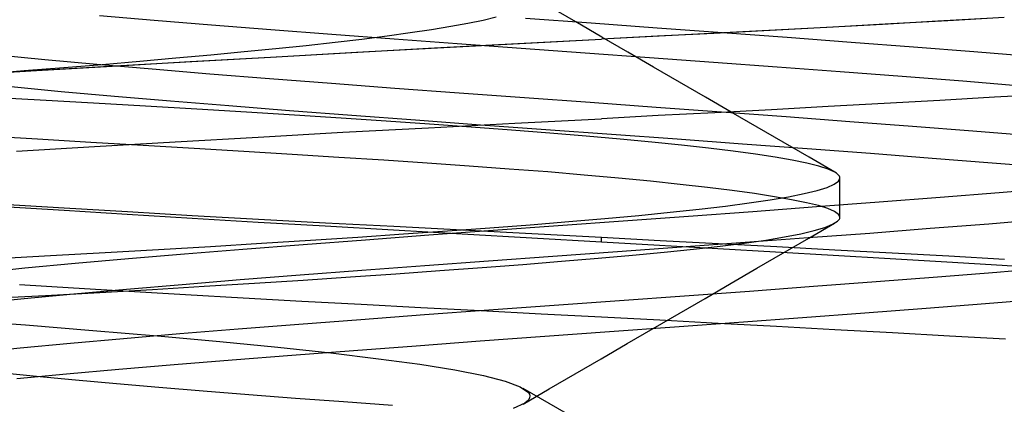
# Model space of a CAD drawing. Header units: millimetres. Extents: x 0 to 93, y -1.2 to 50.
# Tile 78 of 140: x 84.867 to 86.108, y 2.465 to 2.95. Entities that reach past the tile are written whole.
import ezdxf

# ---------------------------------------------------------------- set-up
doc = ezdxf.new("R2010")
doc.units = ezdxf.units.MM
doc.layers.add('MAIN-1', color=7, linetype='Continuous')
doc.layers.add('MAIN-2', color=7, linetype='Continuous')

msp = doc.modelspace()

# ---------------------------------------------------------------- linework, layer by layer
at = {"layer": 'MAIN-1'}
for p, q in [((86.1626, 2.8557), (86.0952, 2.8518)), ((85.9564, 2.8439), (85.8856, 2.8401)), ((86.0263, 2.8479), (85.9564, 2.8439)), ((86.0952, 2.8518), (86.0263, 2.8479)), ((85.6715, 2.8287), (85.6, 2.8249)), ((85.743, 2.8324), (85.6715, 2.8287)), ((85.8144, 2.8362), (85.743, 2.8324)), ((85.8856, 2.8401), (85.8144, 2.8362)), ((85.3822, 2.8135), (85.4911, 2.8193)), ((85.3822, 2.8135), (85.4911, 2.8193)), ((85.4911, 2.8193), (85.6, 2.8249)), ((85.4911, 2.8193), (85.6, 2.8249)), ((85.1674, 2.8018), (85.2741, 2.8077)), ((85.1674, 2.8018), (85.2741, 2.8077)), ((85.2741, 2.8077), (85.3822, 2.8135)), ((85.2741, 2.8077), (85.3822, 2.8135)), ((84.9613, 2.7899), (85.0628, 2.7958)), ((84.9613, 2.7899), (85.0628, 2.7958)), ((85.0628, 2.7958), (85.1674, 2.8018)), ((85.0628, 2.7958), (85.1674, 2.8018)), ((84.8632, 2.784), (84.9613, 2.7899)), ((84.8632, 2.784), (84.9613, 2.7899)), ((86.0234, 2.6256), (86.0983, 2.6315)), ((86.0983, 2.6315), (86.1704, 2.6375)), ((85.8671, 2.6136), (85.9462, 2.6196)), ((85.9462, 2.6196), (86.0234, 2.6256)), ((85.7048, 2.6017), (85.7865, 2.6077)), ((85.7865, 2.6077), (85.8671, 2.6136)), ((85.5403, 2.5898), (85.6226, 2.5957)), ((85.6226, 2.5957), (85.7048, 2.6017)), ((86.0838, 2.5921), (86.1559, 2.598)), ((85.377, 2.5779), (85.4582, 2.5838)), ((85.4582, 2.5838), (85.5403, 2.5898)), ((85.932, 2.5803), (86.009, 2.5862)), ((86.009, 2.5862), (86.0838, 2.5921)), ((85.2186, 2.5659), (85.2969, 2.5719)), ((85.2969, 2.5719), (85.377, 2.5779)), ((85.6919, 2.5625), (85.773, 2.5684)), ((85.773, 2.5684), (85.8532, 2.5743)), ((85.8532, 2.5743), (85.932, 2.5803)), ((85.0687, 2.554), (85.1423, 2.56)), ((85.1423, 2.56), (85.2186, 2.5659)), ((85.5286, 2.5507), (85.6103, 2.5566)), ((85.6103, 2.5566), (85.6919, 2.5625)), ((84.931, 2.5421), (84.9981, 2.548)), ((84.9981, 2.548), (85.0687, 2.554)), ((85.3668, 2.5388), (85.4473, 2.5448)), ((85.4473, 2.5448), (85.5286, 2.5507)), ((84.8083, 2.5302), (84.8676, 2.5361)), ((84.8676, 2.5361), (84.931, 2.5421)), ((85.2101, 2.527), (85.2876, 2.5329)), ((85.2876, 2.5329), (85.3668, 2.5388)), ((85.0619, 2.5152), (85.1347, 2.5211)), ((85.1347, 2.5211), (85.2101, 2.527)), ((84.9259, 2.5033), (84.9922, 2.5093)), ((84.9922, 2.5093), (85.0619, 2.5152)), ((84.8633, 2.4974), (84.9259, 2.5033))]:
    msp.add_line(p, q, dxfattribs=at)
at = {"layer": 'MAIN-2'}
for p, q in [((85.5677, 2.9468), (85.535, 2.9658)), ((85.0367, 2.9487), (84.9676, 2.9547)), ((85.0367, 2.9487), (84.9676, 2.9547)), ((85.4675, 2.9527), (85.451, 2.9488)), ((85.1089, 2.9428), (85.0367, 2.9487)), ((85.1089, 2.9428), (85.0367, 2.9487)), ((85.1837, 2.9368), (85.1089, 2.9428)), ((85.1837, 2.9368), (85.1089, 2.9428)), ((85.4101, 2.9409), (85.3859, 2.9369)), ((85.4318, 2.9448), (85.4101, 2.9409)), ((85.451, 2.9488), (85.4318, 2.9448)), ((85.5872, 2.9451), (85.5044, 2.9511)), ((85.5872, 2.9451), (85.5044, 2.9511)), ((85.6004, 2.9278), (85.5677, 2.9468)), ((85.6701, 2.9391), (85.5872, 2.9451)), ((85.6701, 2.9391), (85.5872, 2.9451)), ((85.8921, 2.9404), (85.8191, 2.9365)), ((85.9541, 2.9438), (85.8836, 2.9399)), ((85.9647, 2.9443), (85.8921, 2.9404)), ((86.024, 2.9476), (85.9541, 2.9438)), ((86.0366, 2.9483), (85.9647, 2.9443)), ((86.093, 2.9515), (86.024, 2.9476)), ((86.1073, 2.9524), (86.0366, 2.9483)), ((85.2605, 2.9309), (85.1837, 2.9368)), ((85.2605, 2.9309), (85.1837, 2.9368)), ((85.3388, 2.925), (85.2605, 2.9309)), ((85.3388, 2.925), (85.2605, 2.9309)), ((85.3299, 2.9289), (85.2983, 2.9249)), ((85.3591, 2.9329), (85.3299, 2.9289)), ((85.3859, 2.9369), (85.3591, 2.9329)), ((85.6729, 2.9289), (85.6, 2.9251)), ((85.6708, 2.9287), (85.6, 2.9251)), ((85.6331, 2.9088), (85.6004, 2.9278)), ((85.7525, 2.9331), (85.6701, 2.9391)), ((85.7525, 2.9331), (85.6701, 2.9391)), ((85.7417, 2.9324), (85.6708, 2.9287)), ((85.746, 2.9326), (85.6729, 2.9289)), ((85.8127, 2.9361), (85.7417, 2.9324)), ((85.8191, 2.9365), (85.746, 2.9326)), ((85.8342, 2.9271), (85.7525, 2.9331)), ((85.8342, 2.9271), (85.7525, 2.9331)), ((85.8836, 2.9399), (85.8127, 2.9361)), ((85.2282, 2.9169), (85.19, 2.913)), ((85.2644, 2.9209), (85.2282, 2.9169)), ((85.2983, 2.9249), (85.2644, 2.9209)), ((85.4184, 2.9191), (85.3388, 2.925)), ((85.4184, 2.9191), (85.3388, 2.925)), ((85.3897, 2.914), (85.4947, 2.9195)), ((85.3936, 2.9142), (85.4967, 2.9196)), ((85.4989, 2.9133), (85.4184, 2.9191)), ((85.4989, 2.9133), (85.4184, 2.9191)), ((85.4947, 2.9195), (85.6, 2.9251)), ((85.4967, 2.9196), (85.6, 2.9251)), ((85.9145, 2.9211), (85.8342, 2.9271)), ((85.9145, 2.9211), (85.8342, 2.9271)), ((85.9931, 2.9151), (85.9145, 2.9211)), ((85.9931, 2.9151), (85.9145, 2.9211)), ((84.8987, 2.8991), (84.837, 2.9051)), ((84.8987, 2.8991), (84.837, 2.9051)), ((85.1078, 2.905), (85.0639, 2.901)), ((85.0914, 2.8974), (85.1906, 2.903)), ((85.1499, 2.909), (85.1078, 2.905)), ((85.19, 2.913), (85.1499, 2.909)), ((85.1829, 2.9026), (85.2856, 2.9083)), ((85.1906, 2.903), (85.2914, 2.9086)), ((85.2856, 2.9083), (85.3897, 2.914)), ((85.2914, 2.9086), (85.3936, 2.9142)), ((85.5797, 2.9074), (85.4989, 2.9133)), ((85.5797, 2.9074), (85.4989, 2.9133)), ((85.6605, 2.9015), (85.5797, 2.9074)), ((85.6605, 2.9015), (85.5797, 2.9074)), ((85.6657, 2.8898), (85.6331, 2.9088)), ((86.0694, 2.909), (85.9931, 2.9151)), ((86.0694, 2.909), (85.9931, 2.9151)), ((86.1431, 2.903), (86.0694, 2.909)), ((86.1431, 2.903), (86.0694, 2.909)), ((84.8882, 2.8856), (84.9835, 2.8912)), ((84.9644, 2.8931), (84.8987, 2.8991)), ((84.9644, 2.8931), (84.8987, 2.8991)), ((84.9005, 2.8863), (84.9944, 2.8918)), ((84.9712, 2.8929), (84.9227, 2.8889)), ((85.0338, 2.8871), (84.9644, 2.8931)), ((85.0338, 2.8871), (84.9644, 2.8931)), ((85.0184, 2.897), (84.9712, 2.8929)), ((84.9835, 2.8912), (85.082, 2.8969)), ((84.9944, 2.8918), (85.0914, 2.8974)), ((85.0639, 2.901), (85.0184, 2.897)), ((85.082, 2.8969), (85.1829, 2.9026)), ((85.7411, 2.8957), (85.6605, 2.9015)), ((85.7411, 2.8957), (85.6605, 2.9015)), ((85.8213, 2.8898), (85.7411, 2.8957)), ((85.8213, 2.8898), (85.7411, 2.8957)), ((84.797, 2.8801), (84.8882, 2.8856)), ((84.8104, 2.8809), (84.9005, 2.8863)), ((84.8729, 2.885), (84.8222, 2.881)), ((84.9227, 2.8889), (84.8729, 2.885)), ((85.1065, 2.8811), (85.0338, 2.8871)), ((85.1065, 2.8811), (85.0338, 2.8871)), ((85.182, 2.8751), (85.1065, 2.8811)), ((85.182, 2.8751), (85.1065, 2.8811)), ((85.6984, 2.8709), (85.6657, 2.8898)), ((85.9008, 2.8839), (85.8213, 2.8898)), ((85.9008, 2.8839), (85.8213, 2.8898)), ((85.979, 2.8779), (85.9008, 2.8839)), ((85.979, 2.8779), (85.9008, 2.8839)), ((85.2599, 2.8691), (85.182, 2.8751)), ((85.2599, 2.8691), (85.182, 2.8751)), ((85.3397, 2.8631), (85.2599, 2.8691)), ((85.3397, 2.8631), (85.2599, 2.8691)), ((85.7311, 2.8519), (85.6984, 2.8709)), ((86.0553, 2.872), (85.979, 2.8779)), ((86.0553, 2.872), (85.979, 2.8779)), ((86.129, 2.866), (86.0553, 2.872)), ((86.129, 2.866), (86.0553, 2.872)), ((84.9195, 2.8589), (84.8565, 2.8649)), ((84.9195, 2.8589), (84.8565, 2.8649)), ((84.9865, 2.8529), (84.9195, 2.8589)), ((84.9865, 2.8529), (84.9195, 2.8589)), ((85.421, 2.8571), (85.3397, 2.8631)), ((85.421, 2.8571), (85.3397, 2.8631)), ((85.5032, 2.8511), (85.421, 2.8571)), ((85.5032, 2.8511), (85.421, 2.8571)), ((86.1626, 2.8557), (86.0952, 2.8518)), ((84.8929, 2.8483), (84.8246, 2.8521)), ((84.96, 2.8445), (84.8929, 2.8483)), ((85.0258, 2.8407), (84.96, 2.8445)), ((85.057, 2.8469), (84.9865, 2.8529)), ((85.057, 2.8469), (84.9865, 2.8529)), ((85.1306, 2.8409), (85.057, 2.8469)), ((85.1306, 2.8409), (85.057, 2.8469)), ((85.2069, 2.8349), (85.1306, 2.8409)), ((85.2069, 2.8349), (85.1306, 2.8409)), ((85.586, 2.8451), (85.5032, 2.8511)), ((85.586, 2.8451), (85.5032, 2.8511)), ((85.6688, 2.8391), (85.586, 2.8451)), ((85.6688, 2.8391), (85.586, 2.8451)), ((85.7637, 2.833), (85.7311, 2.8519)), ((85.9564, 2.8439), (85.8856, 2.8401)), ((86.0263, 2.8479), (85.9564, 2.8439)), ((86.0952, 2.8518), (86.0263, 2.8479)), ((85.0901, 2.8369), (85.0258, 2.8407)), ((85.1527, 2.8332), (85.0901, 2.8369)), ((85.2134, 2.8294), (85.1527, 2.8332)), ((85.2855, 2.8289), (85.2069, 2.8349)), ((85.2855, 2.8289), (85.2069, 2.8349)), ((85.2721, 2.8256), (85.2134, 2.8294)), ((85.3658, 2.8229), (85.2855, 2.8289)), ((85.3658, 2.8229), (85.2855, 2.8289)), ((85.6715, 2.8287), (85.6, 2.8249)), ((85.7513, 2.8331), (85.6688, 2.8391)), ((85.7513, 2.8331), (85.6688, 2.8391)), ((85.743, 2.8324), (85.6715, 2.8287)), ((85.8144, 2.8362), (85.743, 2.8324)), ((85.8329, 2.8271), (85.7513, 2.8331)), ((85.8329, 2.8271), (85.7513, 2.8331)), ((85.7964, 2.814), (85.7637, 2.833)), ((85.8856, 2.8401), (85.8144, 2.8362)), ((85.3287, 2.8219), (85.2721, 2.8256)), ((85.3834, 2.8181), (85.3287, 2.8219)), ((85.4475, 2.8169), (85.3658, 2.8229)), ((85.4475, 2.8169), (85.3658, 2.8229)), ((85.4361, 2.8143), (85.3834, 2.8181)), ((85.53, 2.8109), (85.4475, 2.8169)), ((85.53, 2.8109), (85.4475, 2.8169)), ((85.9132, 2.8211), (85.8329, 2.8271)), ((85.9132, 2.8211), (85.8329, 2.8271)), ((85.9918, 2.8151), (85.9132, 2.8211)), ((85.9918, 2.8151), (85.9132, 2.8211)), ((85.4867, 2.8105), (85.4361, 2.8143)), ((85.535, 2.8067), (85.4867, 2.8105)), ((85.6128, 2.8049), (85.53, 2.8109)), ((85.6128, 2.8049), (85.53, 2.8109)), ((85.5807, 2.8029), (85.535, 2.8067)), ((85.6956, 2.7989), (85.6128, 2.8049)), ((85.6956, 2.7989), (85.6128, 2.8049)), ((85.829, 2.7951), (85.7964, 2.814)), ((86.0681, 2.8091), (85.9918, 2.8151)), ((86.0681, 2.8091), (85.9918, 2.8151)), ((86.1419, 2.8031), (86.0681, 2.8091)), ((86.1419, 2.8031), (86.0681, 2.8091)), ((84.8897, 2.7989), (84.8216, 2.8028)), ((84.9568, 2.795), (84.8897, 2.7989)), ((85.0226, 2.7911), (84.9568, 2.795)), ((85.6236, 2.7991), (85.5807, 2.8029)), ((85.6637, 2.7953), (85.6236, 2.7991)), ((85.7008, 2.7915), (85.6637, 2.7953)), ((85.7778, 2.7929), (85.6956, 2.7989)), ((85.7778, 2.7929), (85.6956, 2.7989)), ((85.7349, 2.7877), (85.7008, 2.7915)), ((85.8591, 2.7869), (85.7778, 2.7929)), ((85.8591, 2.7869), (85.7778, 2.7929)), ((85.8616, 2.7762), (85.829, 2.7951)), ((85.0869, 2.7872), (85.0226, 2.7911)), ((85.1495, 2.7834), (85.0869, 2.7872)), ((85.2102, 2.7797), (85.1495, 2.7834)), ((85.269, 2.776), (85.2102, 2.7797)), ((85.766, 2.7839), (85.7349, 2.7877)), ((85.794, 2.7801), (85.766, 2.7839)), ((85.8189, 2.7763), (85.794, 2.7801)), ((85.9389, 2.7809), (85.8591, 2.7869)), ((85.9389, 2.7809), (85.8591, 2.7869)), ((86.0168, 2.7749), (85.9389, 2.7809)), ((86.0168, 2.7749), (85.9389, 2.7809)), ((85.3257, 2.7724), (85.269, 2.776)), ((85.3805, 2.7688), (85.3257, 2.7724)), ((85.4333, 2.7651), (85.3805, 2.7688)), ((85.8405, 2.7725), (85.8189, 2.7763)), ((85.8589, 2.7687), (85.8405, 2.7725)), ((85.874, 2.7649), (85.8589, 2.7687)), ((85.8942, 2.7573), (85.8616, 2.7762)), ((86.0923, 2.7689), (86.0168, 2.7749)), ((86.0923, 2.7689), (86.0168, 2.7749)), ((86.1651, 2.7629), (86.0923, 2.7689)), ((86.1651, 2.7629), (86.0923, 2.7689)), ((85.484, 2.7614), (85.4333, 2.7651)), ((85.5324, 2.7577), (85.484, 2.7614)), ((85.5784, 2.7538), (85.5324, 2.7577)), ((85.8857, 2.7612), (85.874, 2.7649)), ((85.894, 2.7574), (85.8857, 2.7612)), ((85.896, 2.7561), (85.894, 2.7574)), ((85.8976, 2.7549), (85.896, 2.7561)), ((85.8989, 2.7537), (85.8976, 2.7549)), ((85.6215, 2.75), (85.5784, 2.7538)), ((85.6618, 2.746), (85.6215, 2.75)), ((85.6992, 2.7421), (85.6618, 2.746)), ((85.7336, 2.7382), (85.6992, 2.7421)), ((85.8843, 2.7383), (85.8933, 2.7422)), ((85.8933, 2.7422), (85.8987, 2.7461)), ((85.8987, 2.7461), (85.9005, 2.75)), ((85.8998, 2.7524), (85.8989, 2.7537)), ((85.9003, 2.7512), (85.8998, 2.7524)), ((85.9005, 2.75), (85.9003, 2.7512)), ((85.9005, 2.7007), (85.9005, 2.75)), ((85.7648, 2.7343), (85.7336, 2.7382)), ((85.793, 2.7304), (85.7648, 2.7343)), ((85.818, 2.7266), (85.793, 2.7304)), ((85.8358, 2.7265), (85.8555, 2.7304)), ((85.8555, 2.7304), (85.8717, 2.7343)), ((85.8717, 2.7343), (85.8843, 2.7383)), ((86.0267, 2.7259), (86.1012, 2.7318)), ((86.0267, 2.7259), (86.1012, 2.7318)), ((86.1012, 2.7318), (86.1729, 2.7377)), ((86.1012, 2.7318), (86.1729, 2.7377)), ((84.9232, 2.712), (84.8459, 2.7168)), ((84.9232, 2.712), (84.8459, 2.7168)), ((85.7563, 2.7148), (85.7862, 2.7187)), ((85.7862, 2.7187), (85.8127, 2.7226)), ((85.8127, 2.7226), (85.8358, 2.7265)), ((85.8397, 2.7228), (85.818, 2.7266)), ((85.8582, 2.719), (85.8397, 2.7228)), ((85.8735, 2.7154), (85.8582, 2.719)), ((85.8711, 2.714), (85.9499, 2.7199)), ((85.8711, 2.714), (85.9499, 2.7199)), ((85.9499, 2.7199), (86.0267, 2.7259)), ((85.9499, 2.7199), (86.0267, 2.7259)), ((84.8461, 2.7143), (84.9231, 2.7094)), ((84.8461, 2.7143), (84.9231, 2.7094)), ((84.9231, 2.7094), (85.0026, 2.7045)), ((84.9231, 2.7094), (85.0026, 2.7045)), ((85.0029, 2.7073), (84.9232, 2.712)), ((85.0029, 2.7073), (84.9232, 2.712)), ((85.0026, 2.7045), (85.0842, 2.6995)), ((85.0026, 2.7045), (85.0842, 2.6995)), ((85.0846, 2.7026), (85.0029, 2.7073)), ((85.0846, 2.7026), (85.0029, 2.7073)), ((85.6471, 2.703), (85.6867, 2.7069)), ((85.6867, 2.7069), (85.7231, 2.7109)), ((85.7096, 2.7021), (85.7909, 2.708)), ((85.7096, 2.7021), (85.7909, 2.708)), ((85.7231, 2.7109), (85.7563, 2.7148)), ((85.7909, 2.708), (85.8711, 2.714)), ((85.7909, 2.708), (85.8711, 2.714)), ((85.8853, 2.7117), (85.8735, 2.7154)), ((85.8938, 2.708), (85.8853, 2.7117)), ((85.8989, 2.7043), (85.8938, 2.708)), ((85.0842, 2.6995), (85.1675, 2.6946)), ((85.0842, 2.6995), (85.1675, 2.6946)), ((85.1679, 2.6979), (85.0846, 2.7026)), ((85.1679, 2.6979), (85.0846, 2.7026)), ((85.1675, 2.6946), (85.2521, 2.6897)), ((85.1675, 2.6946), (85.2521, 2.6897)), ((85.2525, 2.6934), (85.1679, 2.6979)), ((85.2525, 2.6934), (85.1679, 2.6979)), ((85.3383, 2.6888), (85.2525, 2.6934)), ((85.3383, 2.6888), (85.2525, 2.6934)), ((85.5104, 2.6912), (85.5589, 2.6952)), ((85.5455, 2.6902), (85.6276, 2.6961)), ((85.5455, 2.6902), (85.6276, 2.6961)), ((85.5589, 2.6952), (85.6045, 2.6991)), ((85.6045, 2.6991), (85.6471, 2.703)), ((85.6276, 2.6961), (85.7096, 2.7021)), ((85.6276, 2.6961), (85.7096, 2.7021)), ((85.8612, 2.6742), (85.8938, 2.6931)), ((85.8913, 2.6918), (85.8976, 2.6957)), ((85.8976, 2.6957), (85.8985, 2.6965)), ((85.8985, 2.6965), (85.8992, 2.6973)), ((85.9005, 2.7006), (85.8989, 2.7043)), ((85.8992, 2.6973), (85.8998, 2.6982)), ((85.8998, 2.6982), (85.9002, 2.699)), ((85.9002, 2.699), (85.9004, 2.6998)), ((85.9004, 2.6998), (85.9005, 2.7006)), ((86.0142, 2.6867), (86.088, 2.6925)), ((86.0142, 2.6867), (86.088, 2.6925)), ((86.088, 2.6925), (86.1595, 2.6984)), ((86.088, 2.6925), (86.1595, 2.6984)), ((85.2521, 2.6897), (85.3379, 2.6848)), ((85.2521, 2.6897), (85.3379, 2.6848)), ((85.2931, 2.6757), (85.3506, 2.6796)), ((85.3379, 2.6848), (85.4247, 2.6798)), ((85.3379, 2.6848), (85.4247, 2.6798)), ((85.425, 2.6842), (85.3383, 2.6888)), ((85.425, 2.6842), (85.3383, 2.6888)), ((85.3506, 2.6796), (85.4061, 2.6834)), ((85.3825, 2.6783), (85.4636, 2.6842)), ((85.3825, 2.6783), (85.4636, 2.6842)), ((85.4061, 2.6834), (85.4594, 2.6873)), ((85.4247, 2.6798), (85.5122, 2.6748)), ((85.4247, 2.6798), (85.5122, 2.6748)), ((85.5124, 2.6796), (85.425, 2.6842)), ((85.5124, 2.6796), (85.425, 2.6842)), ((85.4594, 2.6873), (85.5104, 2.6912)), ((85.4636, 2.6842), (85.5455, 2.6902)), ((85.4636, 2.6842), (85.5455, 2.6902)), ((85.6, 2.675), (85.5124, 2.6796)), ((85.6, 2.675), (85.5124, 2.6796)), ((85.8308, 2.6758), (85.8511, 2.6798)), ((85.8511, 2.6798), (85.868, 2.6838)), ((85.8605, 2.675), (85.9382, 2.6808)), ((85.8605, 2.675), (85.9382, 2.6808)), ((85.868, 2.6838), (85.8814, 2.6878)), ((85.8814, 2.6878), (85.8913, 2.6918)), ((85.9382, 2.6808), (86.0142, 2.6867)), ((85.9382, 2.6808), (86.0142, 2.6867)), ((85.1077, 2.664), (85.1716, 2.6679)), ((85.1716, 2.6679), (85.2334, 2.6718)), ((85.2244, 2.6664), (85.3026, 2.6723)), ((85.2244, 2.6664), (85.3026, 2.6723)), ((85.2334, 2.6718), (85.2931, 2.6757)), ((85.3026, 2.6723), (85.3825, 2.6783)), ((85.3026, 2.6723), (85.3825, 2.6783)), ((85.5122, 2.6748), (85.6, 2.6698)), ((85.5122, 2.6748), (85.6, 2.6698)), ((85.6, 2.6698), (85.6, 2.675)), ((85.6739, 2.671), (85.6, 2.675)), ((85.6, 2.6698), (85.6, 2.675)), ((85.6739, 2.671), (85.6, 2.675)), ((85.6, 2.6698), (85.6733, 2.6656)), ((85.6, 2.6698), (85.6733, 2.6656)), ((85.7476, 2.6671), (85.6739, 2.671)), ((85.7476, 2.6671), (85.6739, 2.671)), ((85.7011, 2.6633), (85.7813, 2.6691)), ((85.7011, 2.6633), (85.7813, 2.6691)), ((85.7496, 2.6641), (85.78, 2.6679)), ((85.78, 2.6679), (85.8071, 2.6718)), ((85.7813, 2.6691), (85.8605, 2.675)), ((85.7813, 2.6691), (85.8605, 2.675)), ((85.8071, 2.6718), (85.8308, 2.6758)), ((85.8286, 2.6553), (85.8612, 2.6742)), ((84.9059, 2.6523), (84.9747, 2.6562)), ((84.9747, 2.6562), (85.042, 2.6601)), ((85.042, 2.6601), (85.1077, 2.664)), ((85.0747, 2.6545), (85.1483, 2.6605)), ((85.0747, 2.6545), (85.1483, 2.6605)), ((85.1483, 2.6605), (85.2244, 2.6664)), ((85.1483, 2.6605), (85.2244, 2.6664)), ((85.5389, 2.6515), (85.6201, 2.6574)), ((85.5389, 2.6515), (85.6201, 2.6574)), ((85.6201, 2.6574), (85.7011, 2.6633)), ((85.6201, 2.6574), (85.7011, 2.6633)), ((85.639, 2.6527), (85.679, 2.6565)), ((85.6733, 2.6656), (85.7466, 2.6614)), ((85.6733, 2.6656), (85.7466, 2.6614)), ((85.679, 2.6565), (85.7159, 2.6603)), ((85.7159, 2.6603), (85.7496, 2.6641)), ((85.7466, 2.6614), (85.8195, 2.6572)), ((85.7466, 2.6614), (85.8195, 2.6572)), ((85.8211, 2.6632), (85.7476, 2.6671)), ((85.8211, 2.6632), (85.7476, 2.6671)), ((85.796, 2.6363), (85.8286, 2.6553)), ((85.8195, 2.6572), (85.8921, 2.653)), ((85.8195, 2.6572), (85.8921, 2.653)), ((85.894, 2.6593), (85.8211, 2.6632)), ((85.894, 2.6593), (85.8211, 2.6632)), ((85.9664, 2.6554), (85.894, 2.6593)), ((85.9664, 2.6554), (85.894, 2.6593)), ((86.0378, 2.6514), (85.9664, 2.6554)), ((86.0378, 2.6514), (85.9664, 2.6554)), ((84.8358, 2.6483), (84.9059, 2.6523)), ((84.8734, 2.6367), (84.937, 2.6426)), ((84.8734, 2.6367), (84.937, 2.6426)), ((84.937, 2.6426), (85.0042, 2.6486)), ((84.937, 2.6426), (85.0042, 2.6486)), ((85.0042, 2.6486), (85.0747, 2.6545)), ((85.0042, 2.6486), (85.0747, 2.6545)), ((85.3775, 2.6397), (85.4579, 2.6456)), ((85.3775, 2.6397), (85.4579, 2.6456)), ((85.4579, 2.6456), (85.5389, 2.6515)), ((85.4579, 2.6456), (85.5389, 2.6515)), ((85.5009, 2.6412), (85.5498, 2.6451)), ((85.5498, 2.6451), (85.5959, 2.6489)), ((85.5959, 2.6489), (85.639, 2.6527)), ((85.8921, 2.653), (85.964, 2.6488)), ((85.8921, 2.653), (85.964, 2.6488)), ((85.964, 2.6488), (86.0351, 2.6446)), ((85.964, 2.6488), (86.0351, 2.6446)), ((86.0351, 2.6446), (86.1049, 2.6403)), ((86.0351, 2.6446), (86.1049, 2.6403)), ((86.1079, 2.6475), (86.0378, 2.6514)), ((86.1079, 2.6475), (86.0378, 2.6514)), ((84.8138, 2.6308), (84.8734, 2.6367)), ((84.8138, 2.6308), (84.8734, 2.6367)), ((85.2205, 2.6279), (85.2982, 2.6338)), ((85.2205, 2.6279), (85.2982, 2.6338)), ((85.2982, 2.6338), (85.3775, 2.6397)), ((85.2982, 2.6338), (85.3775, 2.6397)), ((85.341, 2.6294), (85.3963, 2.6334)), ((85.3963, 2.6334), (85.4497, 2.6373)), ((85.4497, 2.6373), (85.5009, 2.6412)), ((85.7634, 2.6174), (85.796, 2.6363)), ((86.0234, 2.6256), (86.0983, 2.6315)), ((86.0983, 2.6315), (86.1704, 2.6375)), ((86.1049, 2.6403), (86.1735, 2.636)), ((86.1049, 2.6403), (86.1735, 2.636)), ((85.0717, 2.6161), (85.1448, 2.622)), ((85.0717, 2.6161), (85.1448, 2.622)), ((85.0997, 2.6136), (85.1631, 2.6175)), ((85.1448, 2.622), (85.2205, 2.6279)), ((85.1448, 2.622), (85.2205, 2.6279)), ((85.1631, 2.6175), (85.2244, 2.6215)), ((85.2244, 2.6215), (85.2837, 2.6254)), ((85.2837, 2.6254), (85.341, 2.6294)), ((85.8671, 2.6136), (85.9462, 2.6196)), ((85.9462, 2.6196), (86.0234, 2.6256)), ((84.867, 2.6157), (84.9349, 2.6116)), ((84.867, 2.6157), (84.9349, 2.6116)), ((84.8997, 2.6022), (84.9679, 2.6059)), ((84.9349, 2.6116), (85.0047, 2.6074)), ((84.9349, 2.6116), (85.0047, 2.6074)), ((84.9354, 2.6043), (85.0018, 2.6102)), ((84.9354, 2.6043), (85.0018, 2.6102)), ((84.9679, 2.6059), (85.0346, 2.6098)), ((85.0018, 2.6102), (85.0717, 2.6161)), ((85.0018, 2.6102), (85.0717, 2.6161)), ((85.0047, 2.6074), (85.076, 2.6032)), ((85.0047, 2.6074), (85.076, 2.6032)), ((85.0346, 2.6098), (85.0997, 2.6136)), ((85.7048, 2.6017), (85.7865, 2.6077)), ((85.7306, 2.5984), (85.7634, 2.6174)), ((85.7865, 2.6077), (85.8671, 2.6136)), ((84.8137, 2.5925), (84.8726, 2.5984)), ((84.8137, 2.5925), (84.8726, 2.5984)), ((84.8304, 2.5985), (84.8997, 2.6022)), ((84.8726, 2.5984), (84.9354, 2.6043)), ((84.8726, 2.5984), (84.9354, 2.6043)), ((85.076, 2.6032), (85.1488, 2.5991)), ((85.076, 2.6032), (85.1488, 2.5991)), ((85.1488, 2.5991), (85.2226, 2.595)), ((85.1488, 2.5991), (85.2226, 2.595)), ((85.2226, 2.595), (85.2973, 2.591)), ((85.2226, 2.595), (85.2973, 2.591)), ((85.5403, 2.5898), (85.6226, 2.5957)), ((85.6226, 2.5957), (85.7048, 2.6017)), ((85.6979, 2.5794), (85.7306, 2.5984)), ((86.0838, 2.5921), (86.1559, 2.598)), ((85.2973, 2.591), (85.3726, 2.587)), ((85.2973, 2.591), (85.3726, 2.587)), ((85.3726, 2.587), (85.4482, 2.583)), ((85.3726, 2.587), (85.4482, 2.583)), ((85.377, 2.5779), (85.4582, 2.5838)), ((85.4482, 2.583), (85.5241, 2.5791)), ((85.4482, 2.583), (85.5241, 2.5791)), ((85.4582, 2.5838), (85.5403, 2.5898)), ((85.932, 2.5803), (86.009, 2.5862)), ((86.009, 2.5862), (86.0838, 2.5921)), ((84.787, 2.5717), (84.8745, 2.5649)), ((85.2186, 2.5659), (85.2969, 2.5719)), ((85.2969, 2.5719), (85.377, 2.5779)), ((85.5241, 2.5791), (85.6, 2.5752)), ((85.5241, 2.5791), (85.6, 2.5752)), ((85.6, 2.5752), (85.6737, 2.5713)), ((85.6, 2.5752), (85.6737, 2.5713)), ((85.6652, 2.5604), (85.6979, 2.5794)), ((85.6737, 2.5713), (85.7473, 2.5673)), ((85.6737, 2.5713), (85.7473, 2.5673)), ((85.6919, 2.5625), (85.773, 2.5684)), ((85.773, 2.5684), (85.8532, 2.5743)), ((85.8532, 2.5743), (85.932, 2.5803)), ((84.8745, 2.5649), (84.9591, 2.558)), ((84.9591, 2.558), (85.0409, 2.551)), ((85.0687, 2.554), (85.1423, 2.56)), ((85.1423, 2.56), (85.2186, 2.5659)), ((85.5286, 2.5507), (85.6103, 2.5566)), ((85.6103, 2.5566), (85.6919, 2.5625)), ((85.6325, 2.5414), (85.6652, 2.5604)), ((85.7473, 2.5673), (85.8208, 2.5633)), ((85.7473, 2.5673), (85.8208, 2.5633)), ((85.8208, 2.5633), (85.894, 2.5593)), ((85.8208, 2.5633), (85.894, 2.5593)), ((85.894, 2.5593), (85.9666, 2.5552)), ((85.894, 2.5593), (85.9666, 2.5552)), ((84.931, 2.5421), (84.9981, 2.548)), ((84.9981, 2.548), (85.0687, 2.554)), ((85.0409, 2.551), (85.1191, 2.5439)), ((85.1191, 2.5439), (85.1923, 2.5368)), ((85.3668, 2.5388), (85.4473, 2.5448)), ((85.4473, 2.5448), (85.5286, 2.5507)), ((85.9666, 2.5552), (86.0384, 2.5512)), ((85.9666, 2.5552), (86.0384, 2.5512)), ((86.0384, 2.5512), (86.109, 2.5473)), ((86.0384, 2.5512), (86.109, 2.5473)), ((84.8083, 2.5302), (84.8676, 2.5361)), ((84.8676, 2.5361), (84.931, 2.5421)), ((85.1923, 2.5368), (85.2592, 2.5296)), ((85.2101, 2.527), (85.2876, 2.5329)), ((85.2876, 2.5329), (85.3668, 2.5388)), ((85.5998, 2.5223), (85.6325, 2.5414)), ((85.0619, 2.5152), (85.1347, 2.5211)), ((85.1347, 2.5211), (85.2101, 2.527)), ((85.2592, 2.5296), (85.319, 2.5224)), ((85.319, 2.5224), (85.3712, 2.5153)), ((85.567, 2.5033), (85.5998, 2.5223)), ((84.9259, 2.5033), (84.9922, 2.5093)), ((84.9922, 2.5093), (85.0619, 2.5152)), ((85.3712, 2.5153), (85.4154, 2.5082)), ((85.4154, 2.5082), (85.4514, 2.5011)), ((84.8883, 2.4998), (84.8417, 2.5044)), ((84.8883, 2.4998), (84.8417, 2.5044)), ((84.8633, 2.4974), (84.9259, 2.5033)), ((84.9375, 2.4953), (84.8883, 2.4998)), ((84.9375, 2.4953), (84.8883, 2.4998)), ((84.989, 2.4907), (84.9375, 2.4953)), ((84.989, 2.4907), (84.9375, 2.4953)), ((85.4514, 2.5011), (85.4789, 2.494)), ((85.4789, 2.494), (85.4978, 2.487)), ((85.5343, 2.4842), (85.567, 2.5033)), ((85.0426, 2.4862), (84.989, 2.4907)), ((85.0426, 2.4862), (84.989, 2.4907)), ((85.0982, 2.4816), (85.0426, 2.4862)), ((85.0982, 2.4816), (85.0426, 2.4862)), ((85.1556, 2.477), (85.0982, 2.4816)), ((85.1556, 2.477), (85.0982, 2.4816)), ((85.4978, 2.487), (85.508, 2.4799)), ((85.5341, 2.466), (85.5013, 2.485)), ((85.5015, 2.4652), (85.5343, 2.4842)), ((85.2146, 2.4724), (85.1556, 2.477)), ((85.2146, 2.4724), (85.1556, 2.477)), ((85.275, 2.4678), (85.2146, 2.4724)), ((85.275, 2.4678), (85.2146, 2.4724)), ((85.5065, 2.4688), (85.5036, 2.4665)), ((85.5085, 2.471), (85.5065, 2.4688)), ((85.508, 2.4799), (85.5094, 2.4777)), ((85.5096, 2.4732), (85.5085, 2.471)), ((85.5094, 2.4777), (85.5099, 2.4754)), ((85.5099, 2.4754), (85.5096, 2.4732)), ((85.3367, 2.4632), (85.275, 2.4678)), ((85.3367, 2.4632), (85.275, 2.4678)), ((85.5036, 2.4665), (85.489, 2.4594)), ((85.5669, 2.4469), (85.5341, 2.466))]:
    msp.add_line(p, q, dxfattribs=at)

doc.saveas('drawing.dxf')
